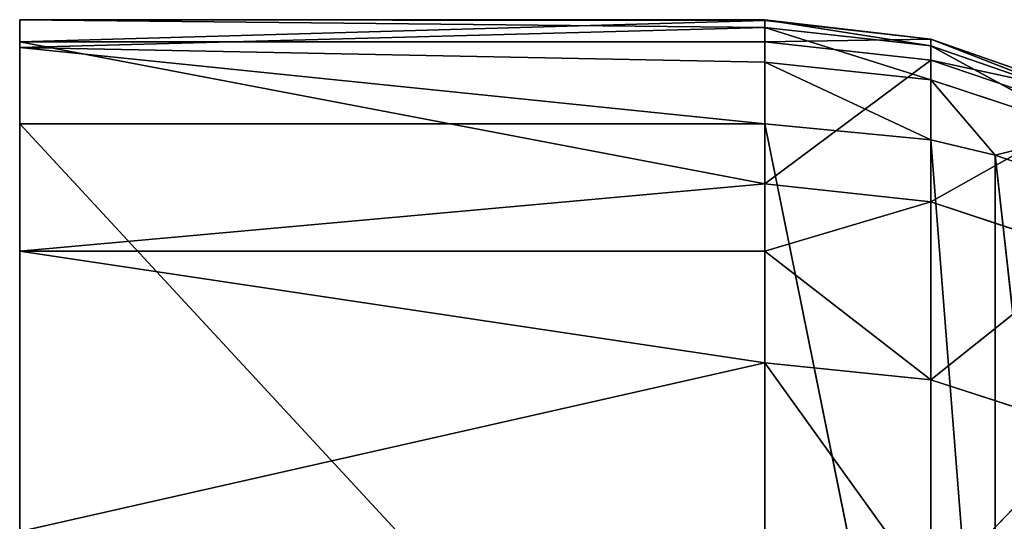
# Model space of a CAD drawing. Extents: x 659 to 1111, y 0 to 289.
# Tile 203 of 208: x 1109.408 to 1110.729, y 23.722 to 24.395. Entities that reach past the tile are written whole.
import ezdxf

# ---------------------------------------------------------------- set-up
doc = ezdxf.new("R2010")
doc.units = 0
doc.header["$LTSCALE"] = 25.4
doc.layers.get('0').update_dxf_attribs({"color": 13, "linetype": 'CONTINUOUS'})

# ---------------------------------------------------------------- blocks, each defined once
blk = doc.blocks.new('GIOTTO-LED-S-8168_STL')
at = {"color": 44}
for p, q in [((453.4546, 17.7045, 264.8155), (453.6771, 18.3122, 265.1253)), ((453.4546, 17.7045, 264.8155), (453.6771, 18.3122, 265.1253)), ((453.8885, 17.6662, 264.9068), (453.6771, 18.3122, 265.1253)), ((453.8885, 17.6662, 264.9068), (453.6771, 18.3122, 265.1253)), ((453.6771, 17.6948, 264.8386), (453.6771, 18.3122, 265.1253)), ((453.6771, 17.6948, 264.8386), (453.6771, 18.3122, 265.1253)), ((452.4546, 18.2016, 265.0417), (453.4546, 17.7045, 264.8155)), ((452.4546, 17.3232, 264.6658), (452.4546, 18.2016, 265.0417)), ((452.4546, 18.2016, 265.0417), (453.4546, 17.7045, 264.8155)), ((452.4546, 17.3232, 264.6658), (452.4546, 18.2016, 265.0417)), ((453.4546, 18.2016, 265.0417), (453.4546, 17.7045, 264.8155)), ((453.4546, 18.2016, 265.0417), (453.4546, 17.7045, 264.8155)), ((453.4546, 17.7045, 264.8155), (452.4546, 17.3232, 264.6658)), ((453.4546, 17.7045, 264.8155), (452.4546, 17.3232, 264.6658)), ((453.4546, 17.7045, 264.8155), (453.4546, 17.3232, 264.6658)), ((453.4546, 17.7045, 264.8155), (453.4546, 17.3232, 264.6658)), ((453.4546, 17.7045, 264.8155), (453.6771, 17.6948, 264.8386)), ((453.4546, 17.7045, 264.8155), (453.6771, 17.6948, 264.8386)), ((453.6771, 17.6948, 264.8386), (453.4546, 17.3232, 264.6658)), ((453.6771, 17.6948, 264.8386), (453.4546, 17.3232, 264.6658)), ((453.8885, 17.6662, 264.9068), (453.6771, 17.6948, 264.8386)), ((453.6771, 17.6948, 264.8386), (453.6771, 17.0575, 264.5995)), ((453.6771, 17.6948, 264.8386), (453.6771, 17.0575, 264.5995)), ((453.6771, 17.6948, 264.8386), (453.8885, 17.0341, 264.6697)), ((453.6771, 17.6948, 264.8386), (453.8885, 17.0341, 264.6697)), ((453.8885, 17.6662, 264.9068), (453.6771, 17.6948, 264.8386)), ((452.4546, 16.4099, 264.3851), (452.4546, 17.3232, 264.6658)), ((452.4546, 17.3232, 264.6658), (453.4546, 17.0654, 264.5757)), ((453.4546, 17.3232, 264.6658), (452.4546, 17.3232, 264.6658)), ((453.4546, 17.3232, 264.6658), (452.4546, 17.3232, 264.6658)), ((452.4546, 17.3232, 264.6658), (453.4546, 17.0654, 264.5757)), ((452.4546, 17.3232, 264.6658), (452.4546, 13.8344, 265.5749)), ((452.4546, 17.3232, 264.6658), (452.4546, 13.8344, 265.5749)), ((452.4546, 17.3232, 264.6658), (452.4546, 15.6576, 264.4949)), ((452.4546, 17.3232, 264.6658), (452.4546, 15.6576, 264.4949)), ((452.4546, 16.4099, 264.3851), (452.4546, 17.3232, 264.6658)), ((453.4546, 17.3232, 264.6658), (453.4546, 17.0654, 264.5757)), ((453.4546, 17.3232, 264.6658), (453.4546, 17.0654, 264.5757)), ((453.4546, 17.3232, 264.6658), (453.6771, 17.0575, 264.5995)), ((453.4546, 17.3232, 264.6658), (453.6771, 17.0575, 264.5995)), ((452.4546, 16.4099, 264.3851), (453.4546, 17.0654, 264.5757)), ((452.4546, 16.4099, 264.3851), (453.4546, 17.0654, 264.5757)), ((453.4546, 17.0654, 264.5757), (453.4546, 16.4099, 264.3851)), ((453.6771, 17.0575, 264.5995), (453.4546, 17.0654, 264.5757)), ((453.6771, 16.4038, 264.4095), (453.4546, 17.0654, 264.5757)), ((453.6771, 17.0575, 264.5995), (453.4546, 17.0654, 264.5757)), ((453.6771, 16.4038, 264.4095), (453.4546, 17.0654, 264.5757)), ((453.4546, 17.0654, 264.5757), (453.4546, 16.4099, 264.3851)), ((453.8885, 17.0341, 264.6697), (453.6771, 17.0575, 264.5995)), ((453.8885, 16.3859, 264.4812), (453.6771, 17.0575, 264.5995)), ((453.8885, 17.0341, 264.6697), (453.6771, 17.0575, 264.5995)), ((453.8885, 16.3859, 264.4812), (453.6771, 17.0575, 264.5995)), ((453.6771, 16.4038, 264.4095), (453.6771, 17.0575, 264.5995)), ((453.6771, 16.4038, 264.4095), (453.6771, 17.0575, 264.5995)), ((453.4546, 16.4099, 264.3851), (452.4546, 16.4099, 264.3851)), ((452.4546, 16.4099, 264.3851), (452.4546, 15.6576, 264.4949)), ((452.4546, 16.4099, 264.3851), (452.4546, 15.6576, 264.4949)), ((452.4546, 16.4099, 264.3851), (452.4546, 15.8959, 264.3928)), ((452.4546, 16.4099, 264.3851), (452.4546, 15.8959, 264.3928)), ((452.4546, 16.4099, 264.3851), (452.4546, 16.1524, 264.3554)), ((452.4546, 16.4099, 264.3851), (452.4546, 16.1524, 264.3554)), ((452.4546, 16.4099, 264.3851), (453.4546, 16.2174, 264.3565)), ((452.4546, 16.4099, 264.3851), (453.4546, 16.2174, 264.3565)), ((453.4546, 16.4099, 264.3851), (452.4546, 16.4099, 264.3851)), ((453.4546, 16.4099, 264.3851), (453.4546, 16.2174, 264.3565)), ((453.4546, 16.4099, 264.3851), (453.4546, 16.2174, 264.3565)), ((453.4546, 16.4099, 264.3851), (453.6771, 16.2161, 264.3816)), ((453.4546, 16.4099, 264.3851), (453.6771, 16.2161, 264.3816)), ((453.4546, 16.4099, 264.3851), (453.6771, 16.4038, 264.4095)), ((453.4546, 16.4099, 264.3851), (453.6771, 16.4038, 264.4095)), ((453.6771, 16.4038, 264.4095), (453.6771, 16.2161, 264.3816)), ((453.6771, 16.4038, 264.4095), (453.6771, 16.2161, 264.3816)), ((453.6771, 16.4038, 264.4095), (453.8885, 16.2124, 264.4554)), ((453.6771, 16.4038, 264.4095), (453.8885, 16.2124, 264.4554)), ((453.6771, 16.4038, 264.4095), (453.8885, 16.3859, 264.4812)), ((453.6771, 16.4038, 264.4095), (453.8885, 16.3859, 264.4812)), ((452.4546, 16.1524, 264.3554), (453.4546, 16.2174, 264.3565)), ((452.4546, 16.1524, 264.3554), (453.4546, 16.2174, 264.3565)), ((453.4546, 16.2174, 264.3565), (453.4546, 16.1524, 264.3554)), ((453.6771, 16.2161, 264.3816), (453.4546, 16.2174, 264.3565)), ((453.6771, 16.2161, 264.3816), (453.4546, 16.2174, 264.3565)), ((453.4546, 16.2174, 264.3565), (453.4546, 16.1524, 264.3554)), ((453.6771, 16.2161, 264.3816), (453.4546, 16.1524, 264.3554)), ((453.6771, 16.2161, 264.3816), (453.4546, 16.1524, 264.3554)), ((453.8885, 16.0372, 264.4637), (453.6771, 16.2161, 264.3816)), ((453.6771, 16.2161, 264.3816), (453.8885, 16.2124, 264.4554)), ((453.8885, 16.0372, 264.4637), (453.6771, 16.2161, 264.3816)), ((453.6771, 16.0266, 264.3905), (453.6771, 16.2161, 264.3816)), ((453.6771, 16.2161, 264.3816), (453.8885, 16.2124, 264.4554)), ((453.6771, 16.0266, 264.3905), (453.6771, 16.2161, 264.3816)), ((452.4546, 16.1524, 264.3554), (452.4546, 15.8959, 264.3928)), ((452.4546, 16.1524, 264.3554), (452.4546, 15.8959, 264.3928)), ((452.4546, 16.1524, 264.3554), (453.4546, 16.0229, 264.3658)), ((452.4546, 16.1524, 264.3554), (453.4546, 16.0229, 264.3658)), ((452.4546, 16.1524, 264.3554), (453.4546, 16.1524, 264.3554)), ((452.4546, 16.1524, 264.3554), (453.4546, 16.1524, 264.3554)), ((453.4546, 16.1524, 264.3554), (453.4546, 16.0229, 264.3658)), ((453.6771, 16.0266, 264.3905), (453.4546, 16.1524, 264.3554)), ((453.6771, 16.0266, 264.3905), (453.4546, 16.1524, 264.3554)), ((453.4546, 16.1524, 264.3554), (453.4546, 16.0229, 264.3658)), ((453.6771, 16.0266, 264.3905), (453.4546, 16.0229, 264.3658)), ((453.6771, 16.0266, 264.3905), (453.4546, 16.0229, 264.3658)), ((453.8885, 16.0372, 264.4637), (453.6771, 16.0266, 264.3905)), ((453.8885, 16.0372, 264.4637), (453.6771, 16.0266, 264.3905)), ((453.8885, 15.867, 264.5058), (453.6771, 16.0266, 264.3905)), ((453.8885, 15.867, 264.5058), (453.6771, 16.0266, 264.3905)), ((453.6771, 15.8423, 264.4361), (453.6771, 16.0266, 264.3905)), ((453.6771, 15.8423, 264.4361), (453.6771, 16.0266, 264.3905)), ((452.4546, 15.8959, 264.3928), (453.4546, 16.0229, 264.3658)), ((452.4546, 15.8959, 264.3928), (453.4546, 16.0229, 264.3658)), ((453.4546, 16.0229, 264.3658), (453.4546, 15.834, 264.4124)), ((453.6771, 15.8423, 264.4361), (453.4546, 16.0229, 264.3658)), ((453.6771, 15.8423, 264.4361), (453.4546, 16.0229, 264.3658)), ((453.4546, 16.0229, 264.3658), (453.4546, 15.834, 264.4124)), ((452.4546, 15.8959, 264.3928), (452.4546, 15.6576, 264.4949)), ((453.4546, 15.6576, 264.4949), (452.4546, 15.8959, 264.3928)), ((452.4546, 15.8959, 264.3928), (453.4546, 15.834, 264.4124)), ((453.4546, 15.6576, 264.4949), (452.4546, 15.8959, 264.3928)), ((452.4546, 15.8959, 264.3928), (452.4546, 15.6576, 264.4949)), ((452.4546, 15.8959, 264.3928), (453.4546, 15.834, 264.4124)), ((453.8885, 15.867, 264.5058), (453.6771, 15.8423, 264.4361)), ((453.8885, 15.867, 264.5058), (453.6771, 15.8423, 264.4361)), ((453.7636, 15.6826, 264.537), (453.8885, 15.867, 264.5058)), ((453.7636, 15.6826, 264.537), (453.8885, 15.867, 264.5058)), ((453.6771, 15.8423, 264.4361), (453.4546, 15.834, 264.4124)), ((453.6771, 15.8423, 264.4361), (453.4546, 15.834, 264.4124)), ((453.7636, 15.6826, 264.537), (453.6771, 15.8423, 264.4361)), ((453.7636, 15.6826, 264.537), (453.6771, 15.8423, 264.4361)), ((453.6771, 15.6704, 264.5164), (453.6771, 15.8423, 264.4361)), ((453.6771, 15.6704, 264.5164), (453.6771, 15.8423, 264.4361)), ((453.4546, 15.834, 264.4124), (453.4546, 15.6576, 264.4949)), ((453.6771, 15.6704, 264.5164), (453.4546, 15.834, 264.4124)), ((453.6771, 15.6704, 264.5164), (453.4546, 15.834, 264.4124)), ((453.4546, 15.834, 264.4124), (453.4546, 15.6576, 264.4949)), ((453.7636, 15.6826, 264.537), (453.8885, 15.7081, 264.5801)), ((453.7636, 15.6826, 264.537), (453.8885, 15.7081, 264.5801)), ((453.6771, 15.6704, 264.5164), (453.7636, 15.6826, 264.537)), ((453.6771, 15.6704, 264.5164), (453.7636, 15.6826, 264.537)), ((453.7636, 15.6826, 264.537), (453.7636, 13.8594, 265.617)), ((453.7636, 15.6826, 264.537), (453.7636, 13.8594, 265.617)), ((453.7636, 15.6826, 264.537), (453.8885, 13.8849, 265.6601)), ((453.7636, 15.6826, 264.537), (453.8885, 13.8849, 265.6601)), ((453.4546, 15.6576, 264.4949), (453.6771, 15.6704, 264.5164)), ((453.4546, 15.6576, 264.4949), (453.6771, 15.6704, 264.5164)), ((453.6771, 15.6704, 264.5164), (453.6771, 13.8472, 265.5964)), ((453.6771, 15.6704, 264.5164), (453.6771, 13.8472, 265.5964)), ((453.6771, 15.6704, 264.5164), (453.7636, 13.8594, 265.617)), ((453.6771, 15.6704, 264.5164), (453.7636, 13.8594, 265.617)), ((452.4546, 13.8344, 265.5749), (452.4546, 15.6576, 264.4949)), ((452.4546, 15.6576, 264.4949), (453.4546, 13.8344, 265.5749)), ((452.4546, 15.6576, 264.4949), (453.4546, 13.8344, 265.5749)), ((452.4546, 15.6576, 264.4949), (453.4546, 15.6576, 264.4949)), ((452.4546, 13.8344, 265.5749), (452.4546, 15.6576, 264.4949)), ((452.4546, 15.6576, 264.4949), (453.4546, 15.6576, 264.4949)), ((453.4546, 15.6576, 264.4949), (453.4546, 13.8344, 265.5749)), ((453.4546, 15.6576, 264.4949), (453.4546, 13.8344, 265.5749)), ((453.4546, 15.6576, 264.4949), (453.6771, 13.8472, 265.5964)), ((453.4546, 15.6576, 264.4949), (453.6771, 13.8472, 265.5964))]:
    blk.add_line(p, q, dxfattribs=at)
mesh = blk.add_polyface(dxfattribs=at)
corners = [(453.6771, 17.6948, 264.8386), (453.4546, 17.7045, 264.8155), (453.6771, 18.3122, 265.1253)]
mesh.append_faces([[corners[k] for k in face] for face in [(0, 1, 2)]], dxfattribs={"color": 44})
mesh = blk.add_polyface(dxfattribs=at)
corners = [(453.6771, 18.3122, 265.1253), (453.4546, 17.7045, 264.8155), (453.4546, 18.2016, 265.0417)]
mesh.append_faces([[corners[k] for k in face] for face in [(0, 1, 2)]], dxfattribs={"color": 44})
mesh = blk.add_polyface(dxfattribs=at)
corners = [(453.8885, 17.6662, 264.9068), (453.6771, 18.3122, 265.1253), (453.8885, 18.2785, 265.1911)]
mesh.append_faces([[corners[k] for k in face] for face in [(0, 1, 2)]], dxfattribs={"color": 44})
mesh = blk.add_polyface(dxfattribs=at)
corners = [(453.8885, 17.6662, 264.9068), (453.6771, 17.6948, 264.8386), (453.6771, 18.3122, 265.1253)]
mesh.append_faces([[corners[k] for k in face] for face in [(0, 1, 2)]], dxfattribs={"color": 44})
mesh = blk.add_polyface(dxfattribs=at)
corners = [(453.4546, 17.7045, 264.8155), (452.4546, 17.3232, 264.6658), (452.4546, 18.2016, 265.0417)]
mesh.append_faces([[corners[k] for k in face] for face in [(0, 1, 2)]], dxfattribs={"color": 44})
mesh = blk.add_polyface(dxfattribs=at)
corners = [(453.4546, 17.7045, 264.8155), (452.4546, 18.2016, 265.0417), (453.4546, 18.2016, 265.0417)]
mesh.append_faces([[corners[k] for k in face] for face in [(0, 1, 2)]], dxfattribs={"color": 44})
mesh = blk.add_polyface(dxfattribs=at)
corners = [(452.4546, 18.2016, 265.0417), (452.4546, 17.3232, 264.6658), (452.4546, 13.8344, 265.5749)]
mesh.append_faces([[corners[k] for k in face] for face in [(0, 1, 2)]], dxfattribs={"color": 44})
mesh = blk.add_polyface(dxfattribs=at)
corners = [(453.4546, 17.3232, 264.6658), (452.4546, 17.3232, 264.6658), (453.4546, 17.7045, 264.8155)]
mesh.append_faces([[corners[k] for k in face] for face in [(0, 1, 2)]], dxfattribs={"color": 44})
mesh = blk.add_polyface(dxfattribs=at)
corners = [(453.6771, 17.6948, 264.8386), (453.4546, 17.3232, 264.6658), (453.4546, 17.7045, 264.8155)]
mesh.append_faces([[corners[k] for k in face] for face in [(0, 1, 2)]], dxfattribs={"color": 44})
mesh = blk.add_polyface(dxfattribs=at)
corners = [(453.6771, 17.0575, 264.5995), (453.4546, 17.3232, 264.6658), (453.6771, 17.6948, 264.8386)]
mesh.append_faces([[corners[k] for k in face] for face in [(0, 1, 2)]], dxfattribs={"color": 44})
mesh = blk.add_polyface(dxfattribs=at)
corners = [(453.8885, 17.0341, 264.6697), (453.6771, 17.0575, 264.5995), (453.6771, 17.6948, 264.8386)]
mesh.append_faces([[corners[k] for k in face] for face in [(0, 1, 2)]], dxfattribs={"color": 44})
mesh = blk.add_polyface(dxfattribs=at)
corners = [(453.8885, 17.0341, 264.6697), (453.6771, 17.6948, 264.8386), (453.8885, 17.6662, 264.9068)]
mesh.append_faces([[corners[k] for k in face] for face in [(0, 1, 2)]], dxfattribs={"color": 44})
mesh = blk.add_polyface(dxfattribs=at)
corners = [(453.4546, 17.0654, 264.5757), (452.4546, 16.4099, 264.3851), (452.4546, 17.3232, 264.6658)]
mesh.append_faces([[corners[k] for k in face] for face in [(0, 1, 2)]], dxfattribs={"color": 44})
mesh = blk.add_polyface(dxfattribs=at)
corners = [(453.4546, 17.0654, 264.5757), (452.4546, 17.3232, 264.6658), (453.4546, 17.3232, 264.6658)]
mesh.append_faces([[corners[k] for k in face] for face in [(0, 1, 2)]], dxfattribs={"color": 44})
mesh = blk.add_polyface(dxfattribs=at)
corners = [(452.4546, 17.3232, 264.6658), (452.4546, 15.6576, 264.4949), (452.4546, 13.8344, 265.5749)]
mesh.append_faces([[corners[k] for k in face] for face in [(0, 1, 2)]], dxfattribs={"color": 44})
mesh = blk.add_polyface(dxfattribs=at)
corners = [(452.4546, 17.3232, 264.6658), (452.4546, 16.4099, 264.3851), (452.4546, 15.6576, 264.4949)]
mesh.append_faces([[corners[k] for k in face] for face in [(0, 1, 2)]], dxfattribs={"color": 44})
mesh = blk.add_polyface(dxfattribs=at)
corners = [(453.6771, 17.0575, 264.5995), (453.4546, 17.0654, 264.5757), (453.4546, 17.3232, 264.6658)]
mesh.append_faces([[corners[k] for k in face] for face in [(0, 1, 2)]], dxfattribs={"color": 44})
mesh = blk.add_polyface(dxfattribs=at)
corners = [(453.4546, 16.4099, 264.3851), (452.4546, 16.4099, 264.3851), (453.4546, 17.0654, 264.5757)]
mesh.append_faces([[corners[k] for k in face] for face in [(0, 1, 2)]], dxfattribs={"color": 44})
mesh = blk.add_polyface(dxfattribs=at)
corners = [(453.6771, 16.4038, 264.4095), (453.4546, 17.0654, 264.5757), (453.6771, 17.0575, 264.5995)]
mesh.append_faces([[corners[k] for k in face] for face in [(0, 1, 2)]], dxfattribs={"color": 44})
mesh = blk.add_polyface(dxfattribs=at)
corners = [(453.6771, 16.4038, 264.4095), (453.4546, 16.4099, 264.3851), (453.4546, 17.0654, 264.5757)]
mesh.append_faces([[corners[k] for k in face] for face in [(0, 1, 2)]], dxfattribs={"color": 44})
mesh = blk.add_polyface(dxfattribs=at)
corners = [(453.8885, 16.3859, 264.4812), (453.6771, 17.0575, 264.5995), (453.8885, 17.0341, 264.6697)]
mesh.append_faces([[corners[k] for k in face] for face in [(0, 1, 2)]], dxfattribs={"color": 44})
mesh = blk.add_polyface(dxfattribs=at)
corners = [(453.8885, 16.3859, 264.4812), (453.6771, 16.4038, 264.4095), (453.6771, 17.0575, 264.5995)]
mesh.append_faces([[corners[k] for k in face] for face in [(0, 1, 2)]], dxfattribs={"color": 44})
mesh = blk.add_polyface(dxfattribs=at)
corners = [(452.4546, 16.4099, 264.3851), (452.4546, 15.8959, 264.3928), (452.4546, 15.6576, 264.4949)]
mesh.append_faces([[corners[k] for k in face] for face in [(0, 1, 2)]], dxfattribs={"color": 44})
mesh = blk.add_polyface(dxfattribs=at)
corners = [(452.4546, 16.4099, 264.3851), (452.4546, 16.1524, 264.3554), (452.4546, 15.8959, 264.3928)]
mesh.append_faces([[corners[k] for k in face] for face in [(0, 1, 2)]], dxfattribs={"color": 44})
mesh = blk.add_polyface(dxfattribs=at)
corners = [(453.4546, 16.2174, 264.3565), (452.4546, 16.1524, 264.3554), (452.4546, 16.4099, 264.3851)]
mesh.append_faces([[corners[k] for k in face] for face in [(0, 1, 2)]], dxfattribs={"color": 44})
mesh = blk.add_polyface(dxfattribs=at)
corners = [(453.4546, 16.2174, 264.3565), (452.4546, 16.4099, 264.3851), (453.4546, 16.4099, 264.3851)]
mesh.append_faces([[corners[k] for k in face] for face in [(0, 1, 2)]], dxfattribs={"color": 44})
mesh = blk.add_polyface(dxfattribs=at)
corners = [(453.6771, 16.2161, 264.3816), (453.4546, 16.2174, 264.3565), (453.4546, 16.4099, 264.3851)]
mesh.append_faces([[corners[k] for k in face] for face in [(0, 1, 2)]], dxfattribs={"color": 44})
mesh = blk.add_polyface(dxfattribs=at)
corners = [(453.6771, 16.2161, 264.3816), (453.4546, 16.4099, 264.3851), (453.6771, 16.4038, 264.4095)]
mesh.append_faces([[corners[k] for k in face] for face in [(0, 1, 2)]], dxfattribs={"color": 44})
mesh = blk.add_polyface(dxfattribs=at)
corners = [(453.8885, 16.2124, 264.4554), (453.6771, 16.2161, 264.3816), (453.6771, 16.4038, 264.4095)]
mesh.append_faces([[corners[k] for k in face] for face in [(0, 1, 2)]], dxfattribs={"color": 44})
mesh = blk.add_polyface(dxfattribs=at)
corners = [(453.8885, 16.2124, 264.4554), (453.6771, 16.4038, 264.4095), (453.8885, 16.3859, 264.4812)]
mesh.append_faces([[corners[k] for k in face] for face in [(0, 1, 2)]], dxfattribs={"color": 44})
mesh = blk.add_polyface(dxfattribs=at)
corners = [(453.4546, 16.1524, 264.3554), (452.4546, 16.1524, 264.3554), (453.4546, 16.2174, 264.3565)]
mesh.append_faces([[corners[k] for k in face] for face in [(0, 1, 2)]], dxfattribs={"color": 44})
mesh = blk.add_polyface(dxfattribs=at)
corners = [(453.6771, 16.2161, 264.3816), (453.4546, 16.1524, 264.3554), (453.4546, 16.2174, 264.3565)]
mesh.append_faces([[corners[k] for k in face] for face in [(0, 1, 2)]], dxfattribs={"color": 44})
mesh = blk.add_polyface(dxfattribs=at)
corners = [(453.6771, 16.0266, 264.3905), (453.4546, 16.1524, 264.3554), (453.6771, 16.2161, 264.3816)]
mesh.append_faces([[corners[k] for k in face] for face in [(0, 1, 2)]], dxfattribs={"color": 44})
mesh = blk.add_polyface(dxfattribs=at)
corners = [(453.8885, 16.0372, 264.4637), (453.6771, 16.2161, 264.3816), (453.8885, 16.2124, 264.4554)]
mesh.append_faces([[corners[k] for k in face] for face in [(0, 1, 2)]], dxfattribs={"color": 44})
mesh = blk.add_polyface(dxfattribs=at)
corners = [(453.8885, 16.0372, 264.4637), (453.6771, 16.0266, 264.3905), (453.6771, 16.2161, 264.3816)]
mesh.append_faces([[corners[k] for k in face] for face in [(0, 1, 2)]], dxfattribs={"color": 44})
mesh = blk.add_polyface(dxfattribs=at)
corners = [(453.4546, 16.0229, 264.3658), (452.4546, 15.8959, 264.3928), (452.4546, 16.1524, 264.3554)]
mesh.append_faces([[corners[k] for k in face] for face in [(0, 1, 2)]], dxfattribs={"color": 44})
mesh = blk.add_polyface(dxfattribs=at)
corners = [(453.4546, 16.0229, 264.3658), (452.4546, 16.1524, 264.3554), (453.4546, 16.1524, 264.3554)]
mesh.append_faces([[corners[k] for k in face] for face in [(0, 1, 2)]], dxfattribs={"color": 44})
mesh = blk.add_polyface(dxfattribs=at)
corners = [(453.6771, 16.0266, 264.3905), (453.4546, 16.0229, 264.3658), (453.4546, 16.1524, 264.3554)]
mesh.append_faces([[corners[k] for k in face] for face in [(0, 1, 2)]], dxfattribs={"color": 44})
mesh = blk.add_polyface(dxfattribs=at)
corners = [(453.6771, 15.8423, 264.4361), (453.4546, 16.0229, 264.3658), (453.6771, 16.0266, 264.3905)]
mesh.append_faces([[corners[k] for k in face] for face in [(0, 1, 2)]], dxfattribs={"color": 44})
mesh = blk.add_polyface(dxfattribs=at)
corners = [(453.8885, 15.867, 264.5058), (453.6771, 16.0266, 264.3905), (453.8885, 16.0372, 264.4637)]
mesh.append_faces([[corners[k] for k in face] for face in [(0, 1, 2)]], dxfattribs={"color": 44})
mesh = blk.add_polyface(dxfattribs=at)
corners = [(453.8885, 15.867, 264.5058), (453.6771, 15.8423, 264.4361), (453.6771, 16.0266, 264.3905)]
mesh.append_faces([[corners[k] for k in face] for face in [(0, 1, 2)]], dxfattribs={"color": 44})
mesh = blk.add_polyface(dxfattribs=at)
corners = [(453.4546, 15.834, 264.4124), (452.4546, 15.8959, 264.3928), (453.4546, 16.0229, 264.3658)]
mesh.append_faces([[corners[k] for k in face] for face in [(0, 1, 2)]], dxfattribs={"color": 44})
mesh = blk.add_polyface(dxfattribs=at)
corners = [(453.6771, 15.8423, 264.4361), (453.4546, 15.834, 264.4124), (453.4546, 16.0229, 264.3658)]
mesh.append_faces([[corners[k] for k in face] for face in [(0, 1, 2)]], dxfattribs={"color": 44})
mesh = blk.add_polyface(dxfattribs=at)
corners = [(453.4546, 15.6576, 264.4949), (452.4546, 15.8959, 264.3928), (453.4546, 15.834, 264.4124)]
mesh.append_faces([[corners[k] for k in face] for face in [(0, 1, 2)]], dxfattribs={"color": 44})
mesh = blk.add_polyface(dxfattribs=at)
corners = [(453.4546, 15.6576, 264.4949), (452.4546, 15.6576, 264.4949), (452.4546, 15.8959, 264.3928)]
mesh.append_faces([[corners[k] for k in face] for face in [(0, 1, 2)]], dxfattribs={"color": 44})
mesh = blk.add_polyface(dxfattribs=at)
corners = [(453.8885, 15.867, 264.5058), (453.7636, 15.6826, 264.537), (453.6771, 15.8423, 264.4361)]
mesh.append_faces([[corners[k] for k in face] for face in [(0, 1, 2)]], dxfattribs={"color": 44})
mesh = blk.add_polyface(dxfattribs=at)
corners = [(453.8885, 15.7081, 264.5801), (453.7636, 15.6826, 264.537), (453.8885, 15.867, 264.5058)]
mesh.append_faces([[corners[k] for k in face] for face in [(0, 1, 2)]], dxfattribs={"color": 44})
mesh = blk.add_polyface(dxfattribs=at)
corners = [(453.6771, 15.6704, 264.5164), (453.4546, 15.834, 264.4124), (453.6771, 15.8423, 264.4361)]
mesh.append_faces([[corners[k] for k in face] for face in [(0, 1, 2)]], dxfattribs={"color": 44})
mesh = blk.add_polyface(dxfattribs=at)
corners = [(453.7636, 15.6826, 264.537), (453.6771, 15.6704, 264.5164), (453.6771, 15.8423, 264.4361)]
mesh.append_faces([[corners[k] for k in face] for face in [(0, 1, 2)]], dxfattribs={"color": 44})
mesh = blk.add_polyface(dxfattribs=at)
corners = [(453.6771, 15.6704, 264.5164), (453.4546, 15.6576, 264.4949), (453.4546, 15.834, 264.4124)]
mesh.append_faces([[corners[k] for k in face] for face in [(0, 1, 2)]], dxfattribs={"color": 44})
mesh = blk.add_polyface(dxfattribs=at)
corners = [(453.8885, 13.8849, 265.6601), (453.7636, 15.6826, 264.537), (453.8885, 15.7081, 264.5801)]
mesh.append_faces([[corners[k] for k in face] for face in [(0, 1, 2)]], dxfattribs={"color": 44})
mesh = blk.add_polyface(dxfattribs=at)
corners = [(453.7636, 13.8594, 265.617), (453.6771, 15.6704, 264.5164), (453.7636, 15.6826, 264.537)]
mesh.append_faces([[corners[k] for k in face] for face in [(0, 1, 2)]], dxfattribs={"color": 44})
mesh = blk.add_polyface(dxfattribs=at)
corners = [(453.8885, 13.8849, 265.6601), (453.7636, 13.8594, 265.617), (453.7636, 15.6826, 264.537)]
mesh.append_faces([[corners[k] for k in face] for face in [(0, 1, 2)]], dxfattribs={"color": 44})
mesh = blk.add_polyface(dxfattribs=at)
corners = [(453.6771, 13.8472, 265.5964), (453.4546, 15.6576, 264.4949), (453.6771, 15.6704, 264.5164)]
mesh.append_faces([[corners[k] for k in face] for face in [(0, 1, 2)]], dxfattribs={"color": 44})
mesh = blk.add_polyface(dxfattribs=at)
corners = [(453.7636, 13.8594, 265.617), (453.6771, 13.8472, 265.5964), (453.6771, 15.6704, 264.5164)]
mesh.append_faces([[corners[k] for k in face] for face in [(0, 1, 2)]], dxfattribs={"color": 44})
mesh = blk.add_polyface(dxfattribs=at)
corners = [(453.4546, 13.8344, 265.5749), (452.4546, 13.8344, 265.5749), (452.4546, 15.6576, 264.4949)]
mesh.append_faces([[corners[k] for k in face] for face in [(0, 1, 2)]], dxfattribs={"color": 44})
mesh = blk.add_polyface(dxfattribs=at)
corners = [(453.4546, 13.8344, 265.5749), (452.4546, 15.6576, 264.4949), (453.4546, 15.6576, 264.4949)]
mesh.append_faces([[corners[k] for k in face] for face in [(0, 1, 2)]], dxfattribs={"color": 44})
mesh = blk.add_polyface(dxfattribs=at)
corners = [(453.6771, 13.8472, 265.5964), (453.4546, 13.8344, 265.5749), (453.4546, 15.6576, 264.4949)]
mesh.append_faces([[corners[k] for k in face] for face in [(0, 1, 2)]], dxfattribs={"color": 44})

msp = doc.modelspace()

# ---------------------------------------------------------------- block references
at = {"color": 0, "extrusion": (0, -1, -5.27356e-16)}
msp.add_blockref('GIOTTO-LED-S-8168_STL', (656.9536, 1175.6515, -288.75), dxfattribs=at)

doc.saveas('drawing.dxf')
